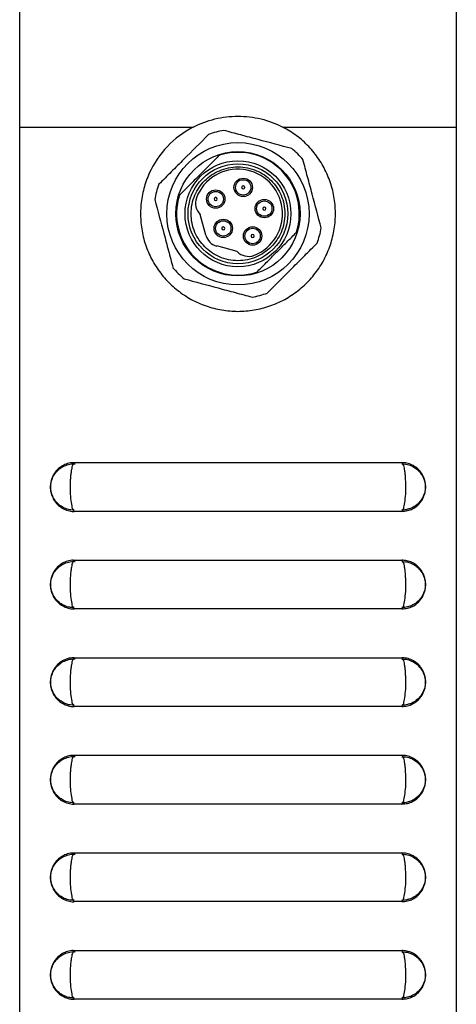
# Model space of a CAD drawing. Header units: inches. Extents: x 3.21 to 13.19, y 2.59 to 9.58.
# Tile 3 of 47: x 3.3 to 3.86, y 5.98 to 7.25. Entities that reach past the tile are written whole.
import ezdxf

# ---------------------------------------------------------------- set-up
doc = ezdxf.new("R2010")
doc.units = ezdxf.units.IN
doc.header["$MEASUREMENT"] = 0

msp = doc.modelspace()

# ---------------------------------------------------------------- linework, layer by layer
at = {"color": 7, "linetype": 'Continuous', "lineweight": 25}
for p, q in [((3.2953, 7.272), (3.2953, 7.108)), ((3.8553, 7.272), (3.8553, 7.108)), ((3.2953, 7.108), (3.5179, 7.108)), ((3.2953, 7.108), (3.2953, 5.272)), ((3.6328, 7.108), (3.8553, 7.108)), ((3.8553, 7.108), (3.8553, 5.272)), ((3.5341, 6.9696), (3.527, 6.996)), ((3.5743, 6.9487), (3.548, 6.9557)), ((3.2953, 6.94), (3.2953, 6.94)), ((3.8554, 6.94), (3.8553, 6.94)), ((3.2953, 6.9121), (3.2953, 6.9121)), ((3.3653, 6.6783), (3.7853, 6.6783)), ((3.7853, 6.6765), (3.79, 6.6763)), ((3.2953, 6.657), (3.2953, 6.657)), ((3.2953, 6.657), (3.2953, 6.657)), ((3.2953, 6.657), (3.2953, 6.657)), ((3.2953, 6.657), (3.2953, 6.657)), ((3.2953, 6.657), (3.2953, 6.657)), ((3.2953, 6.657), (3.2953, 6.657)), ((3.8554, 6.657), (3.8553, 6.657)), ((3.8554, 6.657), (3.8553, 6.657)), ((3.8554, 6.657), (3.8553, 6.657)), ((3.8554, 6.657), (3.8553, 6.657)), ((3.8554, 6.657), (3.8553, 6.657)), ((3.8554, 6.657), (3.8553, 6.657)), ((3.2953, 6.6307), (3.2953, 6.6307)), ((3.2953, 6.6307), (3.2953, 6.6307)), ((3.2953, 6.6307), (3.2953, 6.6307)), ((3.2953, 6.6307), (3.2953, 6.6307)), ((3.2953, 6.6307), (3.2953, 6.6307)), ((3.2953, 6.6307), (3.2953, 6.6307)), ((3.8553, 6.6307), (3.8554, 6.6307)), ((3.8553, 6.6307), (3.8554, 6.6307)), ((3.8553, 6.6307), (3.8554, 6.6307)), ((3.8553, 6.6307), (3.8554, 6.6307)), ((3.8553, 6.6307), (3.8554, 6.6307)), ((3.8553, 6.6307), (3.8554, 6.6307)), ((3.3654, 6.6175), (3.3606, 6.6178)), ((3.7853, 6.6158), (3.3653, 6.6158)), ((3.2953, 6.5881), (3.2953, 6.5881)), ((3.2953, 6.5876), (3.2953, 6.5876)), ((3.2953, 6.5872), (3.2953, 6.5872)), ((3.2953, 6.5867), (3.2953, 6.5867)), ((3.8554, 6.5881), (3.8553, 6.5881)), ((3.8554, 6.5876), (3.8553, 6.5876)), ((3.8554, 6.5872), (3.8553, 6.5872)), ((3.8554, 6.5867), (3.8553, 6.5867)), ((3.2953, 6.5603), (3.2953, 6.5603)), ((3.2953, 6.5598), (3.2953, 6.5598)), ((3.2953, 6.5593), (3.2953, 6.5593)), ((3.2953, 6.5588), (3.2953, 6.5588)), ((3.8553, 6.5603), (3.8554, 6.5603)), ((3.8553, 6.5598), (3.8554, 6.5598)), ((3.8553, 6.5593), (3.8554, 6.5593)), ((3.8553, 6.5588), (3.8554, 6.5588)), ((3.3653, 6.5533), (3.7853, 6.5533)), ((3.7853, 6.5515), (3.79, 6.5513)), ((3.2953, 6.519), (3.2953, 6.519)), ((3.2953, 6.518), (3.2953, 6.518)), ((3.2953, 6.517), (3.2953, 6.517)), ((3.2953, 6.516), (3.2953, 6.516)), ((3.8554, 6.519), (3.8553, 6.519)), ((3.8554, 6.518), (3.8553, 6.518)), ((3.8554, 6.517), (3.8553, 6.517)), ((3.8554, 6.516), (3.8553, 6.516)), ((3.2953, 6.4897), (3.2953, 6.4897)), ((3.2953, 6.4887), (3.2953, 6.4887)), ((3.2953, 6.4858), (3.2953, 6.4858)), ((3.2953, 6.4847), (3.2953, 6.4847)), ((3.3654, 6.4925), (3.3606, 6.4928)), ((3.7853, 6.4908), (3.3653, 6.4908)), ((3.8553, 6.4897), (3.8554, 6.4897)), ((3.8553, 6.4887), (3.8554, 6.4887)), ((3.8553, 6.4858), (3.8554, 6.4858)), ((3.8553, 6.4847), (3.8554, 6.4847)), ((3.2953, 6.4559), (3.2953, 6.4559)), ((3.2953, 6.4521), (3.2953, 6.4521)), ((3.2953, 6.4509), (3.2953, 6.4509)), ((3.8554, 6.4559), (3.8553, 6.4559)), ((3.8554, 6.4521), (3.8553, 6.4521)), ((3.8554, 6.4509), (3.8553, 6.4509)), ((3.2953, 6.4244), (3.2953, 6.4244)), ((3.2953, 6.4231), (3.2953, 6.4231)), ((3.3653, 6.4283), (3.7853, 6.4283)), ((3.7853, 6.4265), (3.79, 6.4263)), ((3.8553, 6.4244), (3.8554, 6.4244)), ((3.8553, 6.4231), (3.8554, 6.4231)), ((3.2953, 6.4175), (3.2953, 6.4175)), ((3.8553, 6.4175), (3.8554, 6.4175)), ((3.2953, 6.3909), (3.2953, 6.3909)), ((3.2953, 6.3842), (3.2953, 6.3842)), ((3.8554, 6.3909), (3.8553, 6.3909)), ((3.8554, 6.3842), (3.8553, 6.3842)), ((3.2953, 6.3577), (3.2953, 6.3577)), ((3.3654, 6.3675), (3.3606, 6.3678)), ((3.7853, 6.3658), (3.3653, 6.3658)), ((3.8553, 6.3577), (3.8554, 6.3577)), ((3.2953, 6.3489), (3.2953, 6.3489)), ((3.8553, 6.3489), (3.8554, 6.3489)), ((3.2953, 6.3179), (3.2953, 6.3179)), ((3.8554, 6.3179), (3.8553, 6.3179)), ((3.3653, 6.3033), (3.7853, 6.3033)), ((3.7853, 6.3015), (3.79, 6.3013)), ((3.2953, 6.2914), (3.2953, 6.2914)), ((3.8553, 6.2914), (3.8554, 6.2914)), ((3.2953, 6.2511), (3.2953, 6.2511)), ((3.8554, 6.2511), (3.8553, 6.2511)), ((3.3654, 6.2425), (3.3606, 6.2428)), ((3.7853, 6.2408), (3.3653, 6.2408)), ((3.2953, 6.2246), (3.2953, 6.2246)), ((3.8553, 6.2246), (3.8554, 6.2246)), ((3.2953, 6.1856), (3.2953, 6.1856)), ((3.2953, 6.1843), (3.2953, 6.1843)), ((3.8554, 6.1856), (3.8553, 6.1856)), ((3.8554, 6.1843), (3.8553, 6.1843)), ((3.3653, 6.1783), (3.7853, 6.1783)), ((3.7853, 6.1765), (3.79, 6.1763)), ((3.2953, 6.1578), (3.2953, 6.1578)), ((3.2953, 6.1566), (3.2953, 6.1566)), ((3.8553, 6.1578), (3.8554, 6.1578)), ((3.8553, 6.1566), (3.8554, 6.1566)), ((3.2953, 6.12), (3.2953, 6.12)), ((3.2953, 6.119), (3.2953, 6.119)), ((3.3654, 6.1175), (3.3606, 6.1178)), ((3.8554, 6.12), (3.8553, 6.12)), ((3.8554, 6.119), (3.8553, 6.119)), ((3.7853, 6.1158), (3.3653, 6.1158)), ((3.2953, 6.0927), (3.2953, 6.0927)), ((3.8553, 6.0927), (3.8554, 6.0927)), ((3.2953, 6.0917), (3.2953, 6.0917)), ((3.8553, 6.0917), (3.8554, 6.0917)), ((3.2953, 6.0499), (3.2953, 6.0499)), ((3.2953, 6.0494), (3.2953, 6.0494)), ((3.2953, 6.0494), (3.2953, 6.0494)), ((3.2953, 6.0489), (3.2953, 6.0489)), ((3.2953, 6.0484), (3.2953, 6.0484)), ((3.3653, 6.0533), (3.7853, 6.0533)), ((3.7853, 6.0515), (3.79, 6.0513)), ((3.8554, 6.0499), (3.8553, 6.0499)), ((3.8554, 6.0494), (3.8553, 6.0494)), ((3.8554, 6.0494), (3.8553, 6.0494)), ((3.8554, 6.0489), (3.8553, 6.0489)), ((3.8554, 6.0484), (3.8553, 6.0484)), ((3.2953, 6.0221), (3.2953, 6.0221)), ((3.2953, 6.0216), (3.2953, 6.0216)), ((3.2953, 6.0211), (3.2953, 6.0211)), ((3.2953, 6.0206), (3.2953, 6.0206)), ((3.2953, 6.0191), (3.2953, 6.0191)), ((3.8553, 6.0221), (3.8554, 6.0221)), ((3.8553, 6.0216), (3.8554, 6.0216)), ((3.8553, 6.0211), (3.8554, 6.0211)), ((3.8553, 6.0206), (3.8554, 6.0206)), ((3.8553, 6.0191), (3.8554, 6.0191)), ((3.3654, 5.9925), (3.3606, 5.9928)), ((3.7853, 5.9908), (3.3653, 5.9908))]:
    msp.add_line(p, q, dxfattribs=at)
for centre, radius in [((3.5753, 6.997), 0.0912), ((3.5753, 6.997), 0.0797), ((3.5753, 6.997), 0.0679), ((3.5753, 6.997), 0.064), ((3.582, 7.0308), 0.0118), ((3.582, 7.0308), 0.00984), ((3.5468, 7.0158), 0.0118), ((3.5468, 7.0158), 0.00984), ((3.6091, 7.0036), 0.0118), ((3.6091, 7.0036), 0.00984), ((3.5565, 6.9782), 0.0118), ((3.5565, 6.9782), 0.00984), ((3.5941, 6.9685), 0.0118), ((3.5941, 6.9685), 0.00984)]:
    msp.add_circle(centre, radius, dxfattribs=at)
for centre, radius, start, end in [((3.5753, 6.997), 0.1083, 99.62, 110.38), ((3.5753, 6.997), 0.1083, 39.62, 50.38), ((3.5753, 6.997), 0.0787, 342.4392, 107.5608), ((3.5753, 6.997), 0.0571, 290.9532, 159.0468), ((3.5753, 6.997), 0.1083, 159.62, 170.38), ((3.582, 7.0308), 0.00197, 45, 315), ((3.5753, 6.997), 0.0787, 162.4392, 287.5608), ((3.5404, 7.0104), 0.0197, 159.0468, 227.0487), ((3.5468, 7.0158), 0.00197, 175, 85), ((3.6091, 7.0036), 0.00197, 225, 135), ((3.5565, 6.9782), 0.00197, 225, 135), ((3.5753, 6.997), 0.1083, 339.62, 350.38), ((3.5531, 6.9747), 0.0197, 195, 255), ((3.5941, 6.9685), 0.00197, 225, 135), ((3.5887, 6.9621), 0.0197, 222.9513, 290.9532), ((3.5753, 6.997), 0.1083, 219.62, 230.38), ((3.5753, 6.997), 0.1083, 279.62, 290.38)]:
    msp.add_arc(centre, radius, start, end, dxfattribs=at)
for points, knots in [([(3.5179, 7.108), (3.5268, 7.1126), (3.5361, 7.1161), (3.5505, 7.1196), (3.5555, 7.1205), (3.5654, 7.1217), (3.5704, 7.122), (3.5803, 7.122), (3.5852, 7.1217), (3.5951, 7.1205), (3.6, 7.1197), (3.6146, 7.1161), (3.6239, 7.1126), (3.6328, 7.108)], [0, 0, 0, 0, 0.25, 0.25, 0.375, 0.375, 0.5, 0.5, 0.625, 0.625, 0.75, 0.75, 1, 1, 1, 1]), ([(3.5179, 7.108), (3.5054, 7.1016), (3.4944, 7.0933), (3.4751, 7.073), (3.4674, 7.0616), (3.4587, 7.0425), (3.4564, 7.0359), (3.4528, 7.0226), (3.4516, 7.0158), (3.4502, 7.0019), (3.4502, 6.9949), (3.4512, 6.9811), (3.4522, 6.9743), (3.4555, 6.9607), (3.4577, 6.9541), (3.4632, 6.9414), (3.4664, 6.9353), (3.474, 6.9235), (3.4782, 6.918), (3.4875, 6.9078), (3.4926, 6.9031), (3.5035, 6.8945), (3.5094, 6.8906), (3.5215, 6.884), (3.5278, 6.8812), (3.541, 6.8766), (3.5478, 6.8749), (3.5614, 6.8726), (3.5683, 6.872), (3.5822, 6.872), (3.5892, 6.8726), (3.6028, 6.8749), (3.6095, 6.8766), (3.6227, 6.8811), (3.6291, 6.884), (3.6413, 6.8906), (3.647, 6.8944), (3.658, 6.903), (3.6631, 6.9077), (3.6724, 6.9179), (3.6766, 6.9234), (3.6842, 6.9351), (3.6875, 6.9413), (3.6929, 6.954), (3.6951, 6.9606), (3.6984, 6.9741), (3.6995, 6.981), (3.7005, 6.9948), (3.7004, 7.0017), (3.6992, 7.0156), (3.6979, 7.0225), (3.6944, 7.0359), (3.692, 7.0424), (3.6863, 7.055), (3.6829, 7.0612), (3.6751, 7.0726), (3.6708, 7.078), (3.6613, 7.0881), (3.656, 7.0928), (3.6449, 7.1011), (3.639, 7.1048), (3.6328, 7.108)], [0, 0, 0, 0, 0.0625, 0.0625, 0.125, 0.125, 0.15625, 0.15625, 0.1875, 0.1875, 0.21875, 0.21875, 0.25, 0.25, 0.28125, 0.28125, 0.3125, 0.3125, 0.34375, 0.34375, 0.375, 0.375, 0.40625, 0.40625, 0.4375, 0.4375, 0.46875, 0.46875, 0.5, 0.5, 0.53125, 0.53125, 0.5625, 0.5625, 0.59375, 0.59375, 0.625, 0.625, 0.65625, 0.65625, 0.6875, 0.6875, 0.71875, 0.71875, 0.75, 0.75, 0.78125, 0.78125, 0.8125, 0.8125, 0.84375, 0.84375, 0.875, 0.875, 0.90625, 0.90625, 0.9375, 0.9375, 0.96875, 0.96875, 1, 1, 1, 1]), ([(3.6444, 7.0804), (3.6301, 7.0843), (3.6156, 7.0881), (3.5937, 7.094), (3.5863, 7.096), (3.5717, 7.0999), (3.5644, 7.1018), (3.5572, 7.1038)], [0, 0, 0, 0, 0.5, 0.5, 0.75, 0.75, 1, 1, 1, 1]), ([(3.5376, 7.0985), (3.5272, 7.088), (3.5166, 7.0774), (3.5005, 7.0614), (3.4951, 7.056), (3.4844, 7.0453), (3.4791, 7.04), (3.4739, 7.0347)], [0, 0, 0, 0, 0.5, 0.5, 0.75, 0.75, 1, 1, 1, 1]), ([(3.5516, 7.0721), (3.5475, 7.068), (3.5434, 7.0639), (3.537, 7.0575), (3.5348, 7.0553), (3.5304, 7.0509), (3.5282, 7.0487), (3.5215, 7.042), (3.5171, 7.0376), (3.5086, 7.0291), (3.5043, 7.0248), (3.5003, 7.0208)], [0, 0, 0, 0, 0.25, 0.25, 0.375, 0.375, 0.5, 0.5, 0.75, 0.75, 1, 1, 1, 1]), ([(3.6821, 6.9789), (3.6782, 6.9932), (3.6744, 7.0077), (3.6685, 7.0296), (3.6665, 7.037), (3.6626, 7.0516), (3.6607, 7.0589), (3.6587, 7.0661)], [0, 0, 0, 0, 0.5, 0.5, 0.75, 0.75, 1, 1, 1, 1]), ([(3.6178, 7.0395), (3.6152, 7.0422), (3.6093, 7.047), (3.5991, 7.0526), (3.5876, 7.0563), (3.5753, 7.0575), (3.5631, 7.0563), (3.5516, 7.0526), (3.5413, 7.047), (3.5326, 7.0398), (3.5253, 7.031), (3.5197, 7.0208), (3.516, 7.0093), (3.5148, 6.997), (3.516, 6.9847), (3.5197, 6.9733), (3.5253, 6.963), (3.5326, 6.9543), (3.5413, 6.947), (3.5516, 6.9414), (3.5631, 6.9377), (3.5753, 6.9365), (3.5876, 6.9377), (3.5991, 6.9414), (3.6093, 6.947), (3.6181, 6.9543), (3.6254, 6.963), (3.631, 6.9733), (3.6346, 6.9847), (3.6359, 6.997), (3.6346, 7.0093), (3.631, 7.0207), (3.6254, 7.031), (3.6205, 7.0368), (3.6178, 7.0395)], [0, 0, 0, 0, 0.029994, 0.060002, 0.092487, 0.125, 0.157485, 0.189998, 0.219985, 0.25, 0.279987, 0.310002, 0.342487, 0.375, 0.407485, 0.439998, 0.469985, 0.5, 0.529987, 0.560002, 0.592487, 0.625, 0.657485, 0.689998, 0.719985, 0.75, 0.779987, 0.810002, 0.842487, 0.875, 0.907485, 0.939998, 0.969992, 1, 1, 1, 1]), ([(3.5833, 7.0294), (3.5835, 7.0295), (3.5837, 7.0298), (3.5839, 7.0303), (3.584, 7.0309), (3.5839, 7.0314), (3.5836, 7.0319), (3.5834, 7.0321), (3.5833, 7.0322)], [0, 0, 0, 0, 0.1665829, 0.3331658, 0.4997487, 0.7477727, 0.8709182, 1, 1, 1, 1]), ([(3.4686, 7.0151), (3.4724, 7.0008), (3.4763, 6.9863), (3.4822, 6.9644), (3.4842, 6.957), (3.4881, 6.9424), (3.49, 6.9352), (3.4919, 6.928)], [0, 0, 0, 0, 0.5, 0.5, 0.75, 0.75, 1, 1, 1, 1]), ([(3.547, 7.0178), (3.5468, 7.0178), (3.5465, 7.0178), (3.546, 7.0176), (3.5455, 7.0173), (3.5451, 7.0168), (3.5449, 7.0164), (3.5449, 7.0161), (3.5448, 7.016)], [0, 0, 0, 0, 0.166583, 0.333166, 0.499749, 0.747773, 0.870918, 1, 1, 1, 1]), ([(3.6077, 7.005), (3.6076, 7.0049), (3.6074, 7.0046), (3.6072, 7.0041), (3.6071, 7.0035), (3.6072, 7.003), (3.6074, 7.0025), (3.6076, 7.0023), (3.6077, 7.0022)], [0, 0, 0, 0, 0.166583, 0.333166, 0.499749, 0.747773, 0.870918, 1, 1, 1, 1]), ([(3.5552, 6.9796), (3.555, 6.9795), (3.5548, 6.9792), (3.5546, 6.9787), (3.5545, 6.9781), (3.5546, 6.9776), (3.5549, 6.9771), (3.5551, 6.9769), (3.5552, 6.9768)], [0, 0, 0, 0, 0.166583, 0.333166, 0.499749, 0.747773, 0.870918, 1, 1, 1, 1]), ([(3.5927, 6.9699), (3.5926, 6.9697), (3.5924, 6.9695), (3.5922, 6.969), (3.5921, 6.9684), (3.5922, 6.9678), (3.5925, 6.9674), (3.5927, 6.9672), (3.5927, 6.9671)], [0, 0, 0, 0, 0.166583, 0.333166, 0.499749, 0.747773, 0.870918, 1, 1, 1, 1]), ([(3.5991, 6.9219), (3.6032, 6.926), (3.6073, 6.9301), (3.6137, 6.9365), (3.6159, 6.9387), (3.6203, 6.9431), (3.6225, 6.9454), (3.6292, 6.952), (3.6336, 6.9564), (3.6421, 6.965), (3.6463, 6.9692), (3.6504, 6.9733)], [0, 0, 0, 0, 0.25, 0.25, 0.375, 0.375, 0.5, 0.5, 0.75, 0.75, 1, 1, 1, 1]), ([(3.613, 6.8955), (3.6235, 6.906), (3.6341, 6.9166), (3.6502, 6.9327), (3.6556, 6.9381), (3.6663, 6.9488), (3.6716, 6.9541), (3.6768, 6.9593)], [0, 0, 0, 0, 0.5, 0.5, 0.75, 0.75, 1, 1, 1, 1]), ([(3.5063, 6.9136), (3.5206, 6.9098), (3.5351, 6.9059), (3.557, 6.9), (3.5644, 6.898), (3.579, 6.8941), (3.5863, 6.8922), (3.5934, 6.8903)], [0, 0, 0, 0, 0.5, 0.5, 0.75, 0.75, 1, 1, 1, 1]), ([(3.3647, 6.678), (3.3639, 6.6781), (3.3605, 6.6782), (3.355, 6.6767), (3.3489, 6.6737), (3.344, 6.6698), (3.3403, 6.6655), (3.3378, 6.6611), (3.3361, 6.6568), (3.335, 6.6524), (3.3345, 6.6466), (3.3351, 6.6407), (3.3371, 6.6343), (3.3401, 6.6286), (3.3448, 6.6234), (3.3506, 6.6192), (3.3573, 6.6167), (3.3624, 6.6155), (3.3651, 6.6158), (3.3653, 6.6158)], [0, 0, 0, 0, 0.0267005, 0.104224, 0.1740405, 0.2379434, 0.2963246, 0.3479801, 0.3961382, 0.4405345, 0.4875585, 0.5749043, 0.623663, 0.6967755, 0.7712463, 0.8411794, 0.9162274, 0.9935037, 1, 1, 1, 1]), ([(3.335, 6.6465), (3.335, 6.6471), (3.335, 6.6496), (3.3356, 6.6535), (3.3374, 6.6589), (3.3405, 6.6644), (3.3452, 6.6695), (3.3511, 6.6736), (3.3579, 6.676), (3.3633, 6.6771), (3.3662, 6.6767), (3.3666, 6.6766)], [0, 0, 0, 0, 0.04079, 0.151022, 0.243654, 0.387552, 0.532501, 0.671988, 0.820859, 0.97356, 1, 1, 1, 1]), ([(3.3653, 6.6783), (3.3646, 6.6783), (3.364, 6.6774), (3.3627, 6.6743), (3.3621, 6.672), (3.3614, 6.6677), (3.3612, 6.6661), (3.3608, 6.6627), (3.3606, 6.6609), (3.3603, 6.6571), (3.3602, 6.6551), (3.3601, 6.6511), (3.3601, 6.6491), (3.3601, 6.6429), (3.3602, 6.6388), (3.3607, 6.6313), (3.3611, 6.6278), (3.3619, 6.6235), (3.3621, 6.6221), (3.3627, 6.6199), (3.363, 6.6189), (3.3636, 6.6174), (3.364, 6.6168), (3.3647, 6.616), (3.365, 6.6158), (3.3653, 6.6158)], [0, 0, 0, 0, 0.125, 0.125, 0.25, 0.25, 0.3125, 0.3125, 0.375, 0.375, 0.4375, 0.4375, 0.5, 0.5, 0.625, 0.625, 0.75, 0.75, 0.8125, 0.8125, 0.875, 0.875, 0.9375, 0.9375, 1, 1, 1, 1]), ([(3.7853, 6.6158), (3.786, 6.6158), (3.7867, 6.6166), (3.7877, 6.6189), (3.788, 6.6199), (3.7885, 6.6222), (3.7888, 6.6235), (3.7895, 6.6278), (3.7899, 6.6313), (3.7905, 6.6388), (3.7906, 6.6429), (3.7906, 6.6491), (3.7906, 6.6511), (3.7904, 6.6551), (3.7903, 6.6571), (3.7901, 6.6609), (3.7899, 6.6627), (3.7895, 6.6661), (3.7893, 6.6677), (3.7886, 6.672), (3.788, 6.6743), (3.7867, 6.6774), (3.786, 6.6783), (3.7853, 6.6783)], [0, 0, 0, 0, 0.125, 0.125, 0.1875, 0.1875, 0.25, 0.25, 0.375, 0.375, 0.5, 0.5, 0.5625, 0.5625, 0.625, 0.625, 0.6875, 0.6875, 0.75, 0.75, 0.875, 0.875, 1, 1, 1, 1]), ([(3.7853, 6.6158), (3.7878, 6.616), (3.7926, 6.6163), (3.7992, 6.6188), (3.8046, 6.6223), (3.8088, 6.6264), (3.8118, 6.6308), (3.8139, 6.6353), (3.8153, 6.6396), (3.816, 6.6443), (3.816, 6.6495), (3.8152, 6.655), (3.8132, 6.6608), (3.8098, 6.6665), (3.8048, 6.6716), (3.7988, 6.6754), (3.7921, 6.6779), (3.7875, 6.6781), (3.7853, 6.6782)], [0, 0, 0, 0, 0.077589, 0.149069, 0.214121, 0.273917, 0.329076, 0.378897, 0.423963, 0.468234, 0.525027, 0.584487, 0.640024, 0.713137, 0.78594, 0.857615, 0.933067, 1, 1, 1, 1]), ([(3.79, 6.6763), (3.7904, 6.6763), (3.7931, 6.6761), (3.7978, 6.6743), (3.8035, 6.6711), (3.8079, 6.667), (3.8112, 6.6627), (3.8134, 6.6583), (3.8148, 6.6542), (3.8156, 6.6503), (3.8157, 6.6477), (3.8157, 6.6465)], [0, 0, 0, 0, 0.027597, 0.193365, 0.343666, 0.481477, 0.608176, 0.721982, 0.82193, 0.913552, 1, 1, 1, 1]), ([(3.3606, 6.6178), (3.3603, 6.6178), (3.3575, 6.6179), (3.3528, 6.6198), (3.3471, 6.623), (3.3427, 6.6271), (3.3395, 6.6314), (3.3372, 6.6357), (3.3358, 6.6399), (3.3351, 6.6434), (3.335, 6.6456), (3.335, 6.6465)], [0, 0, 0, 0, 0.022868, 0.197881, 0.355098, 0.494712, 0.622476, 0.739821, 0.843895, 0.93704, 1, 1, 1, 1]), ([(3.8157, 6.6465), (3.8157, 6.6457), (3.8155, 6.6426), (3.8143, 6.6378), (3.8116, 6.6319), (3.8079, 6.6269), (3.8027, 6.6225), (3.7976, 6.6195), (3.7939, 6.6187), (3.7926, 6.6184)], [0, 0, 0, 0, 0.056112, 0.242176, 0.372964, 0.552282, 0.713899, 0.896331, 1, 1, 1, 1]), ([(3.7926, 6.6184), (3.7915, 6.618), (3.7891, 6.6173), (3.7867, 6.6174), (3.7853, 6.6175)], [0, 0, 0, 0, 0.455782, 1, 1, 1, 1]), ([(3.3647, 6.553), (3.3639, 6.5531), (3.3605, 6.5532), (3.355, 6.5517), (3.3489, 6.5487), (3.344, 6.5448), (3.3403, 6.5405), (3.3378, 6.5361), (3.3361, 6.5318), (3.335, 6.5274), (3.3345, 6.5216), (3.3351, 6.5157), (3.3371, 6.5093), (3.3401, 6.5036), (3.3448, 6.4984), (3.3506, 6.4942), (3.3573, 6.4917), (3.3624, 6.4905), (3.3651, 6.4908), (3.3653, 6.4908)], [0, 0, 0, 0, 0.026701, 0.104224, 0.174041, 0.237943, 0.296325, 0.34798, 0.396138, 0.440535, 0.487558, 0.574904, 0.623663, 0.696776, 0.771246, 0.841179, 0.916227, 0.993504, 1, 1, 1, 1]), ([(3.335, 6.5215), (3.335, 6.5221), (3.335, 6.5246), (3.3356, 6.5285), (3.3374, 6.5339), (3.3405, 6.5394), (3.3452, 6.5445), (3.3511, 6.5486), (3.3579, 6.551), (3.3633, 6.5521), (3.3662, 6.5517), (3.3666, 6.5516)], [0, 0, 0, 0, 0.04079, 0.151022, 0.243654, 0.387552, 0.532501, 0.671988, 0.820859, 0.97356, 1, 1, 1, 1]), ([(3.3653, 6.5533), (3.3646, 6.5533), (3.364, 6.5524), (3.3627, 6.5493), (3.3621, 6.547), (3.3614, 6.5427), (3.3612, 6.5411), (3.3608, 6.5377), (3.3606, 6.5359), (3.3603, 6.5321), (3.3602, 6.5301), (3.3601, 6.5261), (3.3601, 6.5241), (3.3601, 6.5179), (3.3602, 6.5138), (3.3607, 6.5063), (3.3611, 6.5028), (3.3619, 6.4985), (3.3621, 6.4971), (3.3627, 6.4949), (3.363, 6.4939), (3.3636, 6.4924), (3.364, 6.4918), (3.3647, 6.491), (3.365, 6.4908), (3.3653, 6.4908)], [0, 0, 0, 0, 0.125, 0.125, 0.25, 0.25, 0.3125, 0.3125, 0.375, 0.375, 0.4375, 0.4375, 0.5, 0.5, 0.625, 0.625, 0.75, 0.75, 0.8125, 0.8125, 0.875, 0.875, 0.9375, 0.9375, 1, 1, 1, 1]), ([(3.7853, 6.4908), (3.786, 6.4908), (3.7867, 6.4916), (3.7877, 6.4939), (3.788, 6.4949), (3.7885, 6.4972), (3.7888, 6.4985), (3.7895, 6.5028), (3.7899, 6.5063), (3.7905, 6.5138), (3.7906, 6.5179), (3.7906, 6.5241), (3.7906, 6.5261), (3.7904, 6.5301), (3.7903, 6.5321), (3.7901, 6.5359), (3.7899, 6.5377), (3.7895, 6.5411), (3.7893, 6.5427), (3.7886, 6.547), (3.788, 6.5493), (3.7867, 6.5524), (3.786, 6.5533), (3.7853, 6.5533)], [0, 0, 0, 0, 0.125, 0.125, 0.1875, 0.1875, 0.25, 0.25, 0.375, 0.375, 0.5, 0.5, 0.5625, 0.5625, 0.625, 0.625, 0.6875, 0.6875, 0.75, 0.75, 0.875, 0.875, 1, 1, 1, 1]), ([(3.7853, 6.4908), (3.7878, 6.491), (3.7926, 6.4913), (3.7992, 6.4938), (3.8046, 6.4973), (3.8088, 6.5014), (3.8118, 6.5058), (3.8139, 6.5103), (3.8153, 6.5146), (3.816, 6.5193), (3.816, 6.5245), (3.8152, 6.53), (3.8132, 6.5358), (3.8098, 6.5415), (3.8048, 6.5466), (3.7988, 6.5504), (3.7921, 6.5529), (3.7875, 6.5531), (3.7853, 6.5532)], [0, 0, 0, 0, 0.077589, 0.149069, 0.214121, 0.273917, 0.329076, 0.378897, 0.423963, 0.468234, 0.525027, 0.584487, 0.640024, 0.713137, 0.78594, 0.857615, 0.933067, 1, 1, 1, 1]), ([(3.79, 6.5513), (3.7904, 6.5513), (3.7931, 6.5511), (3.7978, 6.5493), (3.8035, 6.5461), (3.8079, 6.542), (3.8112, 6.5377), (3.8134, 6.5333), (3.8148, 6.5292), (3.8156, 6.5253), (3.8157, 6.5227), (3.8157, 6.5215)], [0, 0, 0, 0, 0.027597, 0.193365, 0.343666, 0.481477, 0.608176, 0.721982, 0.82193, 0.913552, 1, 1, 1, 1]), ([(3.3606, 6.4928), (3.3603, 6.4928), (3.3575, 6.4929), (3.3528, 6.4948), (3.3471, 6.498), (3.3427, 6.5021), (3.3395, 6.5064), (3.3372, 6.5107), (3.3358, 6.5149), (3.3351, 6.5184), (3.335, 6.5206), (3.335, 6.5215)], [0, 0, 0, 0, 0.022868, 0.197881, 0.355098, 0.494712, 0.622476, 0.739821, 0.843895, 0.93704, 1, 1, 1, 1]), ([(3.8157, 6.5215), (3.8157, 6.5207), (3.8155, 6.5176), (3.8143, 6.5128), (3.8116, 6.5069), (3.8079, 6.5019), (3.8027, 6.4975), (3.7976, 6.4945), (3.7939, 6.4937), (3.7926, 6.4934)], [0, 0, 0, 0, 0.056112, 0.242176, 0.372964, 0.552282, 0.713899, 0.896331, 1, 1, 1, 1]), ([(3.7926, 6.4934), (3.7915, 6.493), (3.7891, 6.4923), (3.7867, 6.4924), (3.7853, 6.4925)], [0, 0, 0, 0, 0.455782, 1, 1, 1, 1]), ([(3.3647, 6.428), (3.3639, 6.4281), (3.3605, 6.4282), (3.355, 6.4267), (3.3489, 6.4237), (3.344, 6.4198), (3.3403, 6.4155), (3.3378, 6.4111), (3.3361, 6.4068), (3.335, 6.4024), (3.3345, 6.3966), (3.3351, 6.3907), (3.3371, 6.3843), (3.3401, 6.3786), (3.3448, 6.3734), (3.3506, 6.3692), (3.3573, 6.3667), (3.3624, 6.3655), (3.3651, 6.3658), (3.3653, 6.3658)], [0, 0, 0, 0, 0.0267005, 0.104224, 0.1740405, 0.2379434, 0.2963246, 0.3479801, 0.3961382, 0.4405345, 0.4875585, 0.5749043, 0.623663, 0.6967755, 0.7712463, 0.8411794, 0.9162274, 0.9935037, 1, 1, 1, 1]), ([(3.335, 6.3965), (3.335, 6.3971), (3.335, 6.3996), (3.3356, 6.4035), (3.3374, 6.4089), (3.3405, 6.4144), (3.3452, 6.4195), (3.3511, 6.4236), (3.3579, 6.426), (3.3633, 6.4271), (3.3662, 6.4267), (3.3666, 6.4266)], [0, 0, 0, 0, 0.04079, 0.151022, 0.243654, 0.387552, 0.532501, 0.671988, 0.820859, 0.97356, 1, 1, 1, 1]), ([(3.3653, 6.4283), (3.3646, 6.4283), (3.364, 6.4274), (3.3627, 6.4243), (3.3621, 6.422), (3.3614, 6.4177), (3.3612, 6.4161), (3.3608, 6.4127), (3.3606, 6.4109), (3.3603, 6.4071), (3.3602, 6.4051), (3.3601, 6.4011), (3.3601, 6.3991), (3.3601, 6.3929), (3.3602, 6.3888), (3.3607, 6.3813), (3.3611, 6.3778), (3.3619, 6.3735), (3.3621, 6.3721), (3.3627, 6.3699), (3.363, 6.3689), (3.3636, 6.3674), (3.364, 6.3668), (3.3647, 6.366), (3.365, 6.3658), (3.3653, 6.3658)], [0, 0, 0, 0, 0.125, 0.125, 0.25, 0.25, 0.3125, 0.3125, 0.375, 0.375, 0.4375, 0.4375, 0.5, 0.5, 0.625, 0.625, 0.75, 0.75, 0.8125, 0.8125, 0.875, 0.875, 0.9375, 0.9375, 1, 1, 1, 1]), ([(3.7853, 6.3658), (3.786, 6.3658), (3.7867, 6.3666), (3.7877, 6.3689), (3.788, 6.3699), (3.7885, 6.3722), (3.7888, 6.3735), (3.7895, 6.3778), (3.7899, 6.3813), (3.7905, 6.3888), (3.7906, 6.3929), (3.7906, 6.3991), (3.7906, 6.4011), (3.7904, 6.4051), (3.7903, 6.4071), (3.7901, 6.4109), (3.7899, 6.4127), (3.7895, 6.4161), (3.7893, 6.4177), (3.7886, 6.422), (3.788, 6.4243), (3.7867, 6.4274), (3.786, 6.4283), (3.7853, 6.4283)], [0, 0, 0, 0, 0.125, 0.125, 0.1875, 0.1875, 0.25, 0.25, 0.375, 0.375, 0.5, 0.5, 0.5625, 0.5625, 0.625, 0.625, 0.6875, 0.6875, 0.75, 0.75, 0.875, 0.875, 1, 1, 1, 1]), ([(3.7853, 6.3658), (3.7878, 6.366), (3.7926, 6.3663), (3.7992, 6.3688), (3.8046, 6.3723), (3.8088, 6.3764), (3.8118, 6.3808), (3.8139, 6.3853), (3.8153, 6.3896), (3.816, 6.3943), (3.816, 6.3995), (3.8152, 6.405), (3.8132, 6.4108), (3.8098, 6.4165), (3.8048, 6.4216), (3.7988, 6.4254), (3.7921, 6.4279), (3.7875, 6.4281), (3.7853, 6.4282)], [0, 0, 0, 0, 0.077589, 0.149069, 0.214121, 0.273917, 0.329076, 0.378897, 0.423963, 0.468234, 0.525027, 0.584487, 0.640024, 0.713137, 0.78594, 0.857615, 0.933067, 1, 1, 1, 1]), ([(3.79, 6.4263), (3.7904, 6.4263), (3.7931, 6.4261), (3.7978, 6.4243), (3.8035, 6.4211), (3.8079, 6.417), (3.8112, 6.4127), (3.8134, 6.4083), (3.8148, 6.4042), (3.8156, 6.4003), (3.8157, 6.3977), (3.8157, 6.3965)], [0, 0, 0, 0, 0.027597, 0.193365, 0.343666, 0.481477, 0.608176, 0.721982, 0.82193, 0.913552, 1, 1, 1, 1]), ([(3.3606, 6.3678), (3.3603, 6.3678), (3.3575, 6.3679), (3.3528, 6.3698), (3.3471, 6.373), (3.3427, 6.3771), (3.3395, 6.3814), (3.3372, 6.3857), (3.3358, 6.3899), (3.3351, 6.3934), (3.335, 6.3956), (3.335, 6.3965)], [0, 0, 0, 0, 0.022868, 0.197881, 0.355098, 0.494712, 0.622476, 0.739821, 0.843895, 0.93704, 1, 1, 1, 1]), ([(3.8157, 6.3965), (3.8157, 6.3957), (3.8155, 6.3926), (3.8143, 6.3878), (3.8116, 6.3819), (3.8079, 6.3769), (3.8027, 6.3725), (3.7976, 6.3695), (3.7939, 6.3687), (3.7926, 6.3684)], [0, 0, 0, 0, 0.056112, 0.242176, 0.372964, 0.552282, 0.713899, 0.896331, 1, 1, 1, 1]), ([(3.7926, 6.3684), (3.7915, 6.368), (3.7891, 6.3673), (3.7867, 6.3674), (3.7853, 6.3675)], [0, 0, 0, 0, 0.455782, 1, 1, 1, 1]), ([(3.3647, 6.303), (3.3639, 6.3031), (3.3605, 6.3032), (3.355, 6.3017), (3.3489, 6.2987), (3.344, 6.2948), (3.3403, 6.2905), (3.3378, 6.2861), (3.3361, 6.2818), (3.335, 6.2774), (3.3345, 6.2716), (3.3351, 6.2657), (3.3371, 6.2593), (3.3401, 6.2536), (3.3448, 6.2484), (3.3506, 6.2442), (3.3573, 6.2417), (3.3624, 6.2405), (3.3651, 6.2408), (3.3653, 6.2408)], [0, 0, 0, 0, 0.026701, 0.104224, 0.174041, 0.237943, 0.296325, 0.34798, 0.396138, 0.440535, 0.487558, 0.574904, 0.623663, 0.696776, 0.771246, 0.841179, 0.916227, 0.993504, 1, 1, 1, 1]), ([(3.335, 6.2715), (3.335, 6.2721), (3.335, 6.2746), (3.3356, 6.2785), (3.3374, 6.2839), (3.3405, 6.2894), (3.3452, 6.2945), (3.3511, 6.2986), (3.3579, 6.301), (3.3633, 6.3021), (3.3662, 6.3017), (3.3666, 6.3016)], [0, 0, 0, 0, 0.04079, 0.151022, 0.243654, 0.387552, 0.532501, 0.671988, 0.820859, 0.97356, 1, 1, 1, 1]), ([(3.3653, 6.3033), (3.3646, 6.3033), (3.364, 6.3024), (3.3627, 6.2993), (3.3621, 6.297), (3.3614, 6.2927), (3.3612, 6.2911), (3.3608, 6.2877), (3.3606, 6.2859), (3.3603, 6.2821), (3.3602, 6.2801), (3.3601, 6.2761), (3.3601, 6.2741), (3.3601, 6.2679), (3.3602, 6.2638), (3.3607, 6.2563), (3.3611, 6.2528), (3.3619, 6.2485), (3.3621, 6.2471), (3.3627, 6.2449), (3.363, 6.2439), (3.3636, 6.2424), (3.364, 6.2418), (3.3647, 6.241), (3.365, 6.2408), (3.3653, 6.2408)], [0, 0, 0, 0, 0.125, 0.125, 0.25, 0.25, 0.3125, 0.3125, 0.375, 0.375, 0.4375, 0.4375, 0.5, 0.5, 0.625, 0.625, 0.75, 0.75, 0.8125, 0.8125, 0.875, 0.875, 0.9375, 0.9375, 1, 1, 1, 1]), ([(3.7853, 6.2408), (3.786, 6.2408), (3.7867, 6.2416), (3.7877, 6.2439), (3.788, 6.2449), (3.7885, 6.2472), (3.7888, 6.2485), (3.7895, 6.2528), (3.7899, 6.2563), (3.7905, 6.2638), (3.7906, 6.2679), (3.7906, 6.2741), (3.7906, 6.2761), (3.7904, 6.2801), (3.7903, 6.2821), (3.7901, 6.2859), (3.7899, 6.2877), (3.7895, 6.2911), (3.7893, 6.2927), (3.7886, 6.297), (3.788, 6.2993), (3.7867, 6.3024), (3.786, 6.3033), (3.7853, 6.3033)], [0, 0, 0, 0, 0.125, 0.125, 0.1875, 0.1875, 0.25, 0.25, 0.375, 0.375, 0.5, 0.5, 0.5625, 0.5625, 0.625, 0.625, 0.6875, 0.6875, 0.75, 0.75, 0.875, 0.875, 1, 1, 1, 1]), ([(3.7853, 6.2408), (3.7878, 6.241), (3.7926, 6.2413), (3.7992, 6.2438), (3.8046, 6.2473), (3.8088, 6.2514), (3.8118, 6.2558), (3.8139, 6.2603), (3.8153, 6.2646), (3.816, 6.2693), (3.816, 6.2745), (3.8152, 6.28), (3.8132, 6.2858), (3.8098, 6.2915), (3.8048, 6.2966), (3.7988, 6.3004), (3.7921, 6.3029), (3.7875, 6.3031), (3.7853, 6.3032)], [0, 0, 0, 0, 0.077589, 0.149069, 0.214121, 0.273917, 0.329076, 0.378897, 0.423963, 0.468234, 0.525027, 0.584487, 0.640024, 0.713137, 0.78594, 0.857615, 0.933067, 1, 1, 1, 1]), ([(3.79, 6.3013), (3.7904, 6.3013), (3.7931, 6.3011), (3.7978, 6.2993), (3.8035, 6.2961), (3.8079, 6.292), (3.8112, 6.2877), (3.8134, 6.2833), (3.8148, 6.2792), (3.8156, 6.2753), (3.8157, 6.2727), (3.8157, 6.2715)], [0, 0, 0, 0, 0.027597, 0.193365, 0.343666, 0.481477, 0.608176, 0.721982, 0.82193, 0.913552, 1, 1, 1, 1]), ([(3.3606, 6.2428), (3.3603, 6.2428), (3.3575, 6.2429), (3.3528, 6.2448), (3.3471, 6.248), (3.3427, 6.2521), (3.3395, 6.2564), (3.3372, 6.2607), (3.3358, 6.2649), (3.3351, 6.2684), (3.335, 6.2706), (3.335, 6.2715)], [0, 0, 0, 0, 0.022868, 0.197881, 0.355098, 0.494712, 0.622476, 0.739821, 0.843895, 0.93704, 1, 1, 1, 1]), ([(3.8157, 6.2715), (3.8157, 6.2707), (3.8155, 6.2676), (3.8143, 6.2628), (3.8116, 6.2569), (3.8079, 6.2519), (3.8027, 6.2475), (3.7976, 6.2445), (3.7939, 6.2437), (3.7926, 6.2434)], [0, 0, 0, 0, 0.056112, 0.242176, 0.372964, 0.552282, 0.713899, 0.896331, 1, 1, 1, 1]), ([(3.7926, 6.2434), (3.7915, 6.243), (3.7891, 6.2423), (3.7867, 6.2424), (3.7853, 6.2425)], [0, 0, 0, 0, 0.455782, 1, 1, 1, 1]), ([(3.3647, 6.178), (3.3639, 6.1781), (3.3605, 6.1782), (3.355, 6.1767), (3.3489, 6.1737), (3.344, 6.1698), (3.3403, 6.1655), (3.3378, 6.1611), (3.3361, 6.1568), (3.335, 6.1524), (3.3345, 6.1466), (3.3351, 6.1407), (3.3371, 6.1343), (3.3401, 6.1286), (3.3448, 6.1234), (3.3506, 6.1192), (3.3573, 6.1167), (3.3624, 6.1155), (3.3651, 6.1158), (3.3653, 6.1158)], [0, 0, 0, 0, 0.026701, 0.104224, 0.174041, 0.237943, 0.296325, 0.34798, 0.396138, 0.440535, 0.487558, 0.574904, 0.623663, 0.696776, 0.771246, 0.841179, 0.916227, 0.993504, 1, 1, 1, 1]), ([(3.335, 6.1465), (3.335, 6.1471), (3.335, 6.1496), (3.3356, 6.1535), (3.3374, 6.1589), (3.3405, 6.1644), (3.3452, 6.1695), (3.3511, 6.1736), (3.3579, 6.176), (3.3633, 6.1771), (3.3662, 6.1767), (3.3666, 6.1766)], [0, 0, 0, 0, 0.04079, 0.151022, 0.243654, 0.387552, 0.532501, 0.671988, 0.820859, 0.97356, 1, 1, 1, 1]), ([(3.3653, 6.1783), (3.3646, 6.1783), (3.364, 6.1774), (3.3627, 6.1743), (3.3621, 6.172), (3.3614, 6.1677), (3.3612, 6.1661), (3.3608, 6.1627), (3.3606, 6.1609), (3.3603, 6.1571), (3.3602, 6.1551), (3.3601, 6.1511), (3.3601, 6.1491), (3.3601, 6.1429), (3.3602, 6.1388), (3.3607, 6.1313), (3.3611, 6.1278), (3.3619, 6.1235), (3.3621, 6.1221), (3.3627, 6.1199), (3.363, 6.1189), (3.3636, 6.1174), (3.364, 6.1168), (3.3647, 6.116), (3.365, 6.1158), (3.3653, 6.1158)], [0, 0, 0, 0, 0.125, 0.125, 0.25, 0.25, 0.3125, 0.3125, 0.375, 0.375, 0.4375, 0.4375, 0.5, 0.5, 0.625, 0.625, 0.75, 0.75, 0.8125, 0.8125, 0.875, 0.875, 0.9375, 0.9375, 1, 1, 1, 1]), ([(3.7853, 6.1158), (3.786, 6.1158), (3.7867, 6.1166), (3.7877, 6.1189), (3.788, 6.1199), (3.7885, 6.1222), (3.7888, 6.1235), (3.7895, 6.1278), (3.7899, 6.1313), (3.7905, 6.1388), (3.7906, 6.1429), (3.7906, 6.1491), (3.7906, 6.1511), (3.7904, 6.1551), (3.7903, 6.1571), (3.7901, 6.1609), (3.7899, 6.1627), (3.7895, 6.1661), (3.7893, 6.1677), (3.7886, 6.172), (3.788, 6.1743), (3.7867, 6.1774), (3.786, 6.1783), (3.7853, 6.1783)], [0, 0, 0, 0, 0.125, 0.125, 0.1875, 0.1875, 0.25, 0.25, 0.375, 0.375, 0.5, 0.5, 0.5625, 0.5625, 0.625, 0.625, 0.6875, 0.6875, 0.75, 0.75, 0.875, 0.875, 1, 1, 1, 1]), ([(3.7853, 6.1158), (3.7878, 6.116), (3.7926, 6.1163), (3.7992, 6.1188), (3.8046, 6.1223), (3.8088, 6.1264), (3.8118, 6.1308), (3.8139, 6.1353), (3.8153, 6.1396), (3.816, 6.1443), (3.816, 6.1495), (3.8152, 6.155), (3.8132, 6.1608), (3.8098, 6.1665), (3.8048, 6.1716), (3.7988, 6.1754), (3.7921, 6.1779), (3.7875, 6.1781), (3.7853, 6.1782)], [0, 0, 0, 0, 0.0775886, 0.1490691, 0.2141215, 0.2739167, 0.3290763, 0.3788966, 0.4239625, 0.4682335, 0.5250274, 0.5844865, 0.6400243, 0.7131367, 0.7859402, 0.8576153, 0.9330668, 1, 1, 1, 1]), ([(3.79, 6.1763), (3.7904, 6.1763), (3.7931, 6.1761), (3.7978, 6.1743), (3.8035, 6.1711), (3.8079, 6.167), (3.8112, 6.1627), (3.8134, 6.1583), (3.8148, 6.1542), (3.8156, 6.1503), (3.8157, 6.1477), (3.8157, 6.1465)], [0, 0, 0, 0, 0.027597, 0.193365, 0.343666, 0.481477, 0.608176, 0.721982, 0.82193, 0.913552, 1, 1, 1, 1]), ([(3.3606, 6.1178), (3.3603, 6.1178), (3.3575, 6.1179), (3.3528, 6.1198), (3.3471, 6.123), (3.3427, 6.1271), (3.3395, 6.1314), (3.3372, 6.1357), (3.3358, 6.1399), (3.3351, 6.1434), (3.335, 6.1456), (3.335, 6.1465)], [0, 0, 0, 0, 0.022868, 0.197881, 0.355098, 0.494712, 0.622476, 0.739821, 0.843895, 0.93704, 1, 1, 1, 1]), ([(3.8157, 6.1465), (3.8157, 6.1457), (3.8155, 6.1426), (3.8143, 6.1378), (3.8116, 6.1319), (3.8079, 6.1269), (3.8027, 6.1225), (3.7976, 6.1195), (3.7939, 6.1187), (3.7926, 6.1184)], [0, 0, 0, 0, 0.056112, 0.242176, 0.372964, 0.552282, 0.713899, 0.896331, 1, 1, 1, 1]), ([(3.7926, 6.1184), (3.7915, 6.118), (3.7891, 6.1173), (3.7867, 6.1174), (3.7853, 6.1175)], [0, 0, 0, 0, 0.455782, 1, 1, 1, 1]), ([(3.3647, 6.053), (3.3639, 6.0531), (3.3605, 6.0532), (3.355, 6.0517), (3.3489, 6.0487), (3.344, 6.0448), (3.3403, 6.0405), (3.3378, 6.0361), (3.3361, 6.0318), (3.335, 6.0274), (3.3345, 6.0216), (3.3351, 6.0157), (3.3371, 6.0093), (3.3401, 6.0036), (3.3448, 5.9984), (3.3506, 5.9942), (3.3573, 5.9917), (3.3624, 5.9905), (3.3651, 5.9908), (3.3653, 5.9908)], [0, 0, 0, 0, 0.026701, 0.104224, 0.174041, 0.237943, 0.296325, 0.34798, 0.396138, 0.440535, 0.487558, 0.574904, 0.623663, 0.696776, 0.771246, 0.841179, 0.916227, 0.993504, 1, 1, 1, 1]), ([(3.335, 6.0215), (3.335, 6.0221), (3.335, 6.0246), (3.3356, 6.0285), (3.3374, 6.0339), (3.3405, 6.0394), (3.3452, 6.0445), (3.3511, 6.0486), (3.3579, 6.051), (3.3633, 6.0521), (3.3662, 6.0517), (3.3666, 6.0516)], [0, 0, 0, 0, 0.04079, 0.151022, 0.243654, 0.387552, 0.532501, 0.671988, 0.820859, 0.97356, 1, 1, 1, 1]), ([(3.3653, 6.0533), (3.3646, 6.0533), (3.364, 6.0524), (3.3627, 6.0493), (3.3621, 6.047), (3.3614, 6.0427), (3.3612, 6.0411), (3.3608, 6.0377), (3.3606, 6.0359), (3.3603, 6.0321), (3.3602, 6.0301), (3.3601, 6.0261), (3.3601, 6.0241), (3.3601, 6.0179), (3.3602, 6.0138), (3.3607, 6.0063), (3.3611, 6.0028), (3.3619, 5.9985), (3.3621, 5.9971), (3.3627, 5.9949), (3.363, 5.9939), (3.3636, 5.9924), (3.364, 5.9918), (3.3647, 5.991), (3.365, 5.9908), (3.3653, 5.9908)], [0, 0, 0, 0, 0.125, 0.125, 0.25, 0.25, 0.3125, 0.3125, 0.375, 0.375, 0.4375, 0.4375, 0.5, 0.5, 0.625, 0.625, 0.75, 0.75, 0.8125, 0.8125, 0.875, 0.875, 0.9375, 0.9375, 1, 1, 1, 1]), ([(3.7853, 5.9908), (3.786, 5.9908), (3.7867, 5.9916), (3.7877, 5.9939), (3.788, 5.9949), (3.7885, 5.9972), (3.7888, 5.9985), (3.7895, 6.0028), (3.7899, 6.0063), (3.7905, 6.0138), (3.7906, 6.0179), (3.7906, 6.0241), (3.7906, 6.0261), (3.7904, 6.0301), (3.7903, 6.0321), (3.7901, 6.0359), (3.7899, 6.0377), (3.7895, 6.0411), (3.7893, 6.0427), (3.7886, 6.047), (3.788, 6.0493), (3.7867, 6.0524), (3.786, 6.0533), (3.7853, 6.0533)], [0, 0, 0, 0, 0.125, 0.125, 0.1875, 0.1875, 0.25, 0.25, 0.375, 0.375, 0.5, 0.5, 0.5625, 0.5625, 0.625, 0.625, 0.6875, 0.6875, 0.75, 0.75, 0.875, 0.875, 1, 1, 1, 1]), ([(3.7853, 5.9908), (3.7878, 5.991), (3.7926, 5.9913), (3.7992, 5.9938), (3.8046, 5.9973), (3.8088, 6.0014), (3.8118, 6.0058), (3.8139, 6.0103), (3.8153, 6.0146), (3.816, 6.0193), (3.816, 6.0245), (3.8152, 6.03), (3.8132, 6.0358), (3.8098, 6.0415), (3.8048, 6.0466), (3.7988, 6.0504), (3.7921, 6.0529), (3.7875, 6.0531), (3.7853, 6.0532)], [0, 0, 0, 0, 0.077589, 0.149069, 0.214121, 0.273917, 0.329076, 0.378897, 0.423963, 0.468234, 0.525027, 0.584487, 0.640024, 0.713137, 0.78594, 0.857615, 0.933067, 1, 1, 1, 1]), ([(3.79, 6.0513), (3.7904, 6.0513), (3.7931, 6.0511), (3.7978, 6.0493), (3.8035, 6.0461), (3.8079, 6.042), (3.8112, 6.0377), (3.8134, 6.0333), (3.8148, 6.0292), (3.8156, 6.0253), (3.8157, 6.0227), (3.8157, 6.0215)], [0, 0, 0, 0, 0.027597, 0.193365, 0.343666, 0.481477, 0.608176, 0.721982, 0.82193, 0.913552, 1, 1, 1, 1]), ([(3.3606, 5.9928), (3.3603, 5.9928), (3.3575, 5.9929), (3.3528, 5.9948), (3.3471, 5.998), (3.3427, 6.0021), (3.3395, 6.0064), (3.3372, 6.0107), (3.3358, 6.0149), (3.3351, 6.0184), (3.335, 6.0206), (3.335, 6.0215)], [0, 0, 0, 0, 0.022868, 0.197881, 0.355098, 0.494712, 0.622476, 0.739821, 0.843895, 0.93704, 1, 1, 1, 1]), ([(3.8157, 6.0215), (3.8157, 6.0207), (3.8155, 6.0176), (3.8143, 6.0128), (3.8116, 6.0069), (3.8079, 6.0019), (3.8027, 5.9975), (3.7976, 5.9945), (3.7939, 5.9937), (3.7926, 5.9934)], [0, 0, 0, 0, 0.056112, 0.242176, 0.372964, 0.552282, 0.713899, 0.896331, 1, 1, 1, 1]), ([(3.7926, 5.9934), (3.7915, 5.993), (3.7891, 5.9923), (3.7867, 5.9924), (3.7853, 5.9925)], [0, 0, 0, 0, 0.455782, 1, 1, 1, 1])]:
    msp.add_open_spline(points, degree=3, knots=knots, dxfattribs=at)

doc.saveas('drawing.dxf')
